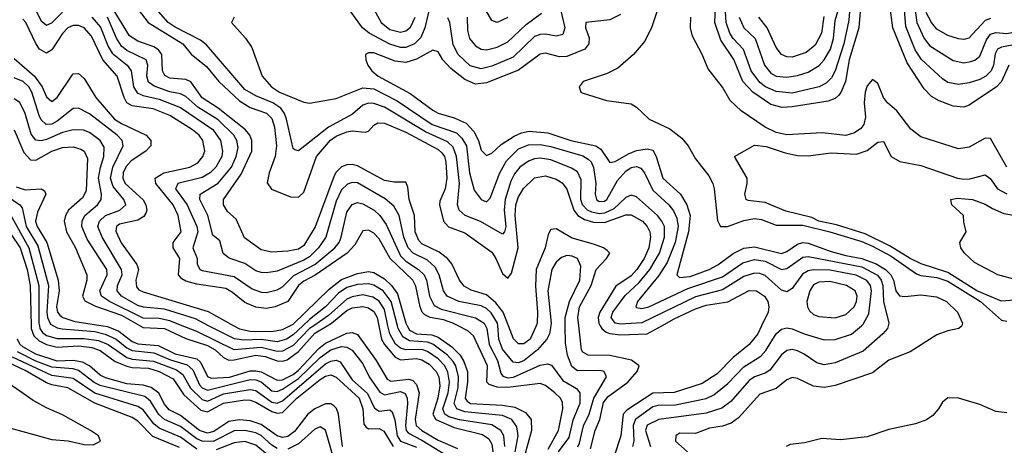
# Model space of a CAD drawing. Header units: inches. Extents: x 884549 to 1028252, y 526810 to 653624.
# Tile 252 of 256: x 911730 to 915401, y 609555 to 611140. Entities that reach past the tile are written whole.
import ezdxf

# ---------------------------------------------------------------- set-up
doc = ezdxf.new("R2010")
doc.units = ezdxf.units.IN
doc.header["$MEASUREMENT"] = 0
doc.layers.add('A9610', color=7, linetype='Continuous')
doc.layers.add('A9611', color=7, linetype='Continuous')

msp = doc.modelspace()

# ---------------------------------------------------------------- linework, layer by layer
at = {"layer": 'A9610', "color": 5}
for points, elevation in [([(911772.5, 610000), (911772.8, 609990), (911782.3, 609962.3), (911803.2, 609943.2), (911830, 609930.3), (911870, 609919.9), (911950, 609925.4), (911999.2, 609919.2), (912030, 609907.6), (912086.7, 609866.7), (912130, 609849), (912150, 609844.2), (912210, 609842.4), (912250, 609829.2), (912302.2, 609802.2), (912342.7, 609742.7), (912405.6, 609685.6), (912430, 609679.2), (912490, 609710.9), (912570, 609724), (912590, 609723.2), (912610, 609715.3), (912670, 609680.5), (912690, 609673.9), (912710, 609676.5), (912762.9, 609730), (912850, 609800), (912870, 609812), (912890, 609816.6), (912910, 609808.3), (912995.2, 609730), (913009.2, 609690), (913013.2, 609633.2), (913021.6, 609621.6), (913030, 609615.5), (913070, 609616.7), (913087.6, 609607.6), (913122.2, 609550)], 2680), ([(911803.4, 610000), (911805.2, 609990), (911815, 609975), (911830, 609964.1), (911870, 609952.8), (911970, 609952.9), (912024.5, 609944.5), (912059.4, 609930), (912130, 609881.6), (912150, 609875.7), (912228.5, 609868.5), (912315.3, 609835.3), (912338.7, 609818.7), (912367.1, 609767.1), (912410, 609725), (912430, 609719.5), (912490, 609746), (912590, 609762.8), (912610, 609758.2), (912670, 609715.1), (912690, 609711.8), (912710, 609720.3), (912870, 609857.5), (912890, 609868.4), (912910, 609871.5), (912924.9, 609864.9), (912970, 609797.8), (913027.1, 609747.1), (913053, 609693), (913070, 609682.1), (913110, 609686.6), (913118.6, 609678.6), (913128.9, 609648.9), (913136.9, 609590), (913149.5, 609570), (913210, 609547)], 2660), ([(911855.9, 610000), (911870, 609992.3), (911888.5, 609988.5), (912010, 609978.1), (912049.1, 609969.1), (912089.3, 609950), (912130, 609917.1), (912150, 609907.1), (912230, 609899), (912292.3, 609872.3), (912354.7, 609854.7), (912375.1, 609835.1), (912400.1, 609779.9), (912410, 609768.2), (912430, 609759.9), (912590, 609799.1), (912610, 609798.6), (912630, 609790.4), (912670, 609757.9), (912690, 609755.1), (912710, 609763.5), (912770, 609803.2), (912850, 609882), (912890, 609910.7), (912930, 609922), (912950, 609920.4), (912969.5, 609909.5), (913010, 609857.8), (913032.7, 609810), (913072.5, 609752.5), (913090, 609742.5), (913150, 609755.2), (913167.1, 609747.1), (913174.6, 609730), (913175.7, 609710), (913168.3, 609628.3), (913170.4, 609610), (913179.3, 609599.3), (913230, 609573.6), (913318.4, 609518.4)], 2640), ([(912040.9, 610000), (912057.4, 609997.4), (912099.5, 609979.5), (912150, 609941.4), (912170, 609932.7), (912246.1, 609926), (912310, 609895.6), (912390, 609876.3), (912404.1, 609864.1), (912430, 609810.3), (912444.1, 609804.1), (912511.9, 609808.1), (912590, 609831.3), (912610, 609832.4), (912630, 609827.9), (912690, 609796.6), (912710, 609798.7), (912750, 609818.7), (912770, 609834.3), (912844.9, 609915.1), (912870, 609934.8), (912950, 609971.8), (912970, 609974.7), (912990, 609967.7), (913059.2, 609870), (913100.6, 609800.6), (913113.7, 609793.7), (913180.7, 609800.7), (913195.6, 609795.6), (913210, 609781.3), (913219.2, 609750), (913204.6, 609650), (913208.5, 609628.5), (913229.6, 609610), (913290, 609573.4), (913362.6, 609542.6)], 2620), ([(912179.2, 610000), (912190, 609993.9), (912270, 609989.4), (912350, 609952.8), (912430, 609926.2), (912459.4, 609910), (912490, 609881), (912510, 609872.1), (912530, 609872.6), (912610, 609890.4), (912645.2, 609885.2), (912690, 609868.7), (912710, 609867.3), (912727.4, 609872.6), (912770, 609904.1), (912830, 609971.8), (912876.5, 610000)], 2580), ([(912827, 610000), (912811, 609989), (912750, 609926), (912710, 609905.2), (912690, 609904.1), (912630, 609919.4), (912529.7, 609909.7), (912390, 609978.4), (912336.3, 610000)], 2560), ([(912785.4, 610000), (912750, 609966.2), (912725.3, 609950), (912690, 609940.4), (912630, 609949.2), (912565.7, 609945.7), (912531.1, 609951.1), (912434.6, 610000)], 2540), ([(912528.8, 610000), (912550, 609988.4), (912590, 609979.9), (912670, 609978.8), (912710, 609986), (912737.7, 610000)], 2520), ([(913068.7, 610000), (913079, 609950), (913090, 609929.7), (913130, 609882.5), (913150, 609873.4), (913210, 609877.4), (913230, 609873.2), (913256.9, 609856.9), (913283, 609830), (913292.8, 609810), (913296.6, 609776.6), (913289.4, 609730), (913270.6, 609670.6), (913281.7, 609650), (913350, 609620.6), (913455.2, 609595.2), (913478.6, 609578.6), (913490, 609558.5), (913494, 609530)], 2580), ([(913539.4, 609550), (913535.3, 609590), (913523.8, 609610), (913490.8, 609630.8), (913370, 609648.8), (913330, 609661.1), (913315.4, 609670), (913307.4, 609690), (913327.7, 609750), (913332.8, 609790), (913326.8, 609826.8), (913315, 609850), (913290, 609876), (913250, 609904.3), (913230, 609910.8), (913170, 609910.5), (913150, 609915.9), (913131.1, 609931.1), (913109.8, 609970), (913103.2, 610000)], 2560), ([(913577.2, 609530), (913588.4, 609590), (913583.7, 609623.7), (913564.5, 609650), (913530, 609666.1), (913390, 609679.6), (913359.8, 609690), (913350.2, 609710), (913364.5, 609770), (913365.9, 609810), (913355.8, 609850), (913346.4, 609866.4), (913325.2, 609890), (913270, 609931.5), (913250, 609938.3), (913184, 609944), (913158.3, 609958.3), (913140.9, 609990), (913138.2, 610000)], 2540), ([(913175, 610000), (913183.9, 609983.9), (913210, 609970), (913266.2, 609966.2), (913290, 609957.6), (913340.8, 609920.8), (913372.1, 609890), (913386.6, 609866.6), (913399.1, 609830), (913399.9, 609790), (913390.5, 609730.5), (913398.8, 609718.8), (913410.8, 609710.8), (913530, 609703.9), (913576.2, 609696.2), (913616.5, 609676.5), (913637.6, 609650), (913638.7, 609610), (913611.3, 609510)], 2520), ([(913699.8, 609540.2), (913739.3, 609610), (913755.2, 609690), (913754.3, 609714.3), (913746.1, 609730), (913725, 609750), (913690, 609777.2), (913670, 609784.8), (913550, 609769.8), (913510.5, 609770.5), (913480.6, 609780.6), (913472, 609790), (913474.8, 609850), (913422.5, 609962.5), (913401, 609981), (913364.7, 610000)], 2480), ([(913466.9, 610000), (913472.3, 609990), (913480.4, 609930), (913510.9, 609870), (913523.7, 609823.7), (913531.7, 609811.7), (913550, 609806), (913571.6, 609808.4), (913670, 609852.9), (913697.6, 609857.6), (913712.5, 609852.5), (913755.5, 609795.5), (913806, 609766), (913818.2, 609750), (913817.9, 609710), (913792.2, 609647.8), (913777, 609583), (913737.6, 609530)], 2460), ([(913710.3, 610000), (913705.5, 609970), (913695, 609950), (913661.1, 609910), (913610.8, 609870), (913590, 609861.3), (913570, 609864.4), (913530, 609913), (913516.6, 609950), (913512.2, 610000)], 2440), ([(913655.1, 610000), (913633.5, 609950), (913610, 609932.1), (913590, 609932.9), (913570.9, 609950.9), (913552.2, 610000)], 2420), ([(913810.7, 609549.2), (913817.4, 609562.6), (913832.4, 609627.6), (913853.5, 609670), (913870.4, 609730), (913918, 609810), (913909.2, 609829.2), (913893.5, 609833.5), (913810, 609832.5), (913788.1, 609848.1), (913772.4, 609890), (913765.2, 609934.8), (913764.2, 610000)], 2440), ([(913858.4, 609541.6), (913875.1, 609610), (913893, 609650), (913906.5, 609713.5), (913924, 609736), (913997.7, 609790), (914032.5, 609830), (914039.5, 609850), (914011.2, 609871.2), (913930, 609888.5), (913850, 609890.6), (913830, 609900.9), (913824.2, 609910), (913814.7, 610000)], 2420), ([(913894.8, 610000), (913900.3, 609990), (913916.5, 609976.5), (913930.5, 609970.5), (913970, 609965.4), (914069.7, 609970.3), (914123.6, 610000)], 2380), ([(914496.1, 610000), (914481.6, 609970), (914450, 609930.1), (914390, 609881.9), (914330, 609820.4), (914275.1, 609784.9), (914170, 609751.7), (914090, 609748.2), (913994.2, 609685.8), (913980.3, 609670), (913970.7, 609590), (913945.1, 609510)], 2380), ([(914016.5, 609550), (914020.9, 609570), (914018.1, 609630), (914027, 609653), (914090, 609699), (914110, 609704.6), (914175.2, 609704.8), (914290, 609728.9), (914318, 609742), (914370, 609784.5), (914430, 609846.8), (914493.5, 609886.5), (914511.9, 609908.1), (914550, 609969.6), (914570, 609986.7), (914590, 609992.1), (914610, 609988.9), (914654.2, 609970), (914730, 609947.5), (914770, 609948.4), (914831, 609969), (914868, 610000)], 2360), ([(914967.9, 610000), (914964.9, 609990), (914948.1, 609970), (914874.3, 609905.7), (914770, 609862), (914730, 609854.2), (914701.5, 609861.5), (914654.5, 609894.5), (914630, 609906.2), (914610, 609911.3), (914590, 609908.2), (914570, 609891.7), (914526.2, 609833.8), (914510, 609823.1), (914470, 609809.4), (914450, 609795.6), (914382, 609718), (914347.6, 609692.4), (914290, 609674.3), (914112.4, 609650), (914069.9, 609630), (914063.3, 609610), (914082, 609550)], 2340), ([(915242.1, 610000), (915241.6, 609998.4), (915231.8, 609990), (915190, 609981.2), (915150, 609965.9), (915050, 609902.8), (914970, 609871.3), (914910, 609824.5), (914770, 609777.8), (914730, 609770.1), (914690, 609775.2), (914630, 609803.5), (914610, 609807.5), (914590, 609798), (914550, 609766.1), (914490, 609744.7), (914410, 609656.3), (914383.2, 609636.8), (914350, 609625.5), (914301.8, 609618.2), (914250, 609598.2), (914190, 609599.5), (914176.8, 609590), (914175.4, 609570), (914219.8, 609530)], 2320), ([(912933.2, 609550), (912918.4, 609670), (912911, 609691), (912901.3, 609701.3), (912890, 609709.5), (912870, 609709.2), (912830, 609690.5), (912805, 609670), (912754.3, 609605.7), (912730, 609587.6), (912710, 609584.1), (912690, 609590), (912630, 609631.8), (912590, 609645.3), (912550, 609649.6), (912510, 609643.7), (912453.9, 609606.1), (912430, 609600), (912400.1, 609610), (912330, 609664.9), (912287, 609687), (912270, 609708), (912248.7, 609748.7), (912220.8, 609770), (912190, 609778.6), (912130, 609783.2), (912050, 609805.7), (912030, 609815.3), (911990, 609851), (911963.9, 609863.9), (911930, 609869.8), (911870, 609867.3), (911790, 609893.5), (911741.3, 609921.3), (911730.9, 609930.9), (911721.4, 609950)], 2720), ([(912326, 609546), (912226.7, 609586.7), (912170, 609644.6), (912150, 609657.9), (912010, 609711.3), (911910, 609769.1), (911850, 609779.8), (911830, 609787.5), (911750, 609832.9), (911671.3, 609870)], 2780), ([(912390, 609540.4), (912330, 609584.9), (912250, 609618), (912230, 609634.9), (912190, 609686.4), (912170, 609699.3), (912010, 609748.9), (911930, 609802.9), (911850, 609815.1), (911702.9, 609882.9)], 2760), ([(912690, 609542.8), (912670, 609554.6), (912630, 609591), (912610, 609601.2), (912570, 609610.2), (912530, 609608.9), (912451.2, 609568.8), (912410, 609569.3), (912390, 609579.2), (912330, 609624.2), (912270, 609650.4), (912249.3, 609669.3), (912218.3, 609718.3), (912196.3, 609736.3), (912030, 609776.7), (912008.2, 609788.2), (911950, 609833.1), (911930, 609839.3), (911850, 609845.3), (911790, 609868), (911722.1, 609902.1)], 2740), ([(911670, 609625.6), (911850, 609576.2), (911911.1, 609571.1), (911970, 609557.5), (912003.7, 609556.3), (912030.9, 609570), (912023.5, 609590), (911993.6, 609610), (911890, 609668.5), (911830, 609693.9), (911781, 609721), (911639.1, 609819.1)], 2820), ([(915410, 609675.5), (915370, 609680.1), (915310, 609706.5), (915230.6, 609730), (915190, 609731.2), (915170, 609715.8), (915155.5, 609690), (915134, 609666), (915110.3, 609649.7), (915070, 609634.4), (914970, 609612.8), (914890, 609586.4), (914790, 609575), (914720.7, 609579.3), (914656.5, 609563.5), (914602.8, 609557.2), (914587.8, 609550)], 2280), ([(912904.6, 609490), (912870.8, 609610.8), (912850, 609623.2), (912830, 609614.9), (912770, 609559.5), (912730, 609540.2)], 2740), ([(912668.3, 609508.3), (912610, 609555.2), (912570, 609568.4), (912530, 609564), (912462.9, 609537.1)], 2760)]:
    msp.add_lwpolyline(points, dxfattribs=dict(at, elevation=elevation))
at = {"layer": 'A9611', "color": 5}
for points, elevation in [([(914868.6, 611231.4), (914858.6, 611110), (914822.7, 610990), (914808.5, 610910), (914791.5, 610868.5), (914782.4, 610857.6), (914770, 610846.8), (914743.8, 610836.2), (914610, 610814.9), (914572.9, 610812.9), (914530, 610824.5), (914463.1, 610870), (914425.7, 610910), (914392.1, 610992.1), (914344.2, 611064.2), (914321.4, 611130), (914324.7, 611190)], 2320), ([(914829.8, 611250), (914821.8, 611138.2), (914802.8, 611050), (914770.2, 610949.8), (914756.3, 610923.7), (914736.4, 610903.6), (914710.2, 610889.8), (914610, 610866.6), (914550, 610872.2), (914510.6, 610890), (914490, 610905.6), (914456.7, 610950), (914428.7, 611028.7), (914390, 611069.7), (914377.7, 611090), (914363.8, 611130), (914361.7, 611170)], 2340), ([(915061.3, 611230), (915074.9, 611130), (915102.1, 611070), (915123.1, 611043.1), (915210, 610987.8), (915250, 610979.5), (915276.3, 610983.7), (915291.3, 610988.7), (915310, 611004.7), (915334.9, 611065.1), (915350, 611085.6), (915370, 611092.3), (915410, 611088.5), (915430, 611091.9), (915470, 611117.2), (915510, 611164)], 2360), ([(912147.6, 611210), (912208.7, 611130), (912338.6, 611050), (912370, 611011.1), (912426.1, 610966.1), (912472, 610910), (912550, 610838), (912590, 610813.3), (912650, 610791.8), (912670, 610771.6), (912680.1, 610740.1), (912687.4, 610670), (912682.8, 610630), (912660.4, 610570), (912652.3, 610532.3), (912669.2, 610509.2), (912740, 610480), (912770, 610478.4), (912790, 610497.5), (912836.6, 610630), (912888.7, 610691.3), (912910, 610705.8), (912950, 610722.6), (912970, 610725.4), (913018.6, 610721.4), (913030, 610725.3), (913050, 610747.3), (913064.8, 610755.2), (913090, 610754.4), (913170, 610721.6), (913290, 610655.9), (913303.9, 610643.9), (913313.8, 610630), (913319.2, 610610), (913322.9, 610550), (913316.8, 610510), (913296, 610464), (913295.1, 610450), (913310.3, 610390), (913328.5, 610368.5), (913390, 610346), (913490, 610273.8), (913505.9, 610250), (913530, 610194.6), (913550, 610176.5), (913564, 610196), (913588.3, 610290), (913576.9, 610410), (913579.8, 610450), (913590, 610479.9), (913608.7, 610511.3), (913650, 610550.3), (913690, 610558.1), (913730, 610545.8), (913752, 610532), (913770, 610508.3), (913795.8, 610430), (913810.7, 610410.7), (913835.7, 610395.7), (913870, 610386.2), (913910, 610384), (913990, 610412.8), (914010, 610412.5), (914051.5, 610390), (914069.6, 610370), (914079, 610350), (914082.1, 610330), (914075.6, 610290), (914058.2, 610250), (914031.1, 610208.9), (914010, 610186.1), (913952.5, 610147.5), (913892.7, 610050), (913886.4, 610030), (913889.2, 610010), (913894.8, 610000)], 2380), ([(913739.5, 611210), (913762.3, 611110), (913755.2, 611084.8), (913730, 611078), (913690, 611086.4), (913670, 611085.3), (913650, 611077.2), (913570, 611000.4), (913490, 610967.3), (913450, 610956.5), (913410, 610968.5), (913364.6, 611010), (913346.7, 611046.7), (913333.5, 611130), (913326.3, 611146.3)], 2340), ([(914116.8, 611203.2), (914086.6, 611113.4), (914060.2, 611059.8), (914018.2, 611010), (913960.2, 610959.8), (913920.4, 610939.6), (913831.1, 610910), (913815.4, 610890), (913822, 610870), (913827.4, 610867.4), (913918.4, 610838.4), (914010, 610826), (914030, 610813.7), (914076.5, 610770), (914153.9, 610733.9), (914198.9, 610698.9), (914222.6, 610670), (914250, 610621.7), (914298.9, 610558.9), (914313.9, 610530), (914319.7, 610510), (914332.2, 610392.2), (914343.1, 610370), (914369.6, 610369.6), (914430, 610392.1), (914470, 610399.2), (914495.8, 610395.8), (914550, 610374.2), (914650, 610375.1), (914750, 610349.2), (914870, 610313.1), (914910, 610296.1), (914979.3, 610259.3), (915073.1, 610193.1), (915090, 610187.1), (915150, 610180.1), (915190, 610165.9), (915312.6, 610090), (915390, 610021.2), (915410, 610016.7)], 2280), ([(914411.9, 611150), (914429.3, 611110), (914472.4, 611070), (914506.5, 610970), (914530, 610940.5), (914550.1, 610930.1), (914590, 610926.1), (914630, 610931.7), (914670, 610944), (914711.1, 610968.9), (914730, 610990.6), (914752.6, 611030), (914763.8, 611070), (914770, 611136.5), (914791.7, 611208.3)], 2360), ([(915418.4, 610970), (915390, 610910.1), (915371.7, 610890), (915270, 610821.9), (915250, 610814.2), (915210, 610818.1), (915158.1, 610838.1), (915130, 610854), (915102.8, 610882.8), (915039.1, 610979.1), (914985.8, 611110), (914974.4, 611194.4)], 2320), ([(915450, 611049.1), (915390, 611037.4), (915375.4, 611030), (915366.8, 611013.2), (915360.2, 610970), (915351.9, 610950), (915332.4, 610930), (915310, 610917.8), (915270, 610905), (915230, 610898.8), (915190, 610906.6), (915170, 610919.1), (915092.2, 610992.2), (915068.3, 611028.3), (915034.2, 611114.2), (915027, 611207)], 2340), ([(911791.3, 611171.3), (911810, 611136.1), (911830, 611120.2), (911850, 611127.9), (911890, 611168.5)], 2460), ([(913552.2, 610000), (913533.2, 610050), (913505.2, 610085.2), (913470, 610114.8), (913412.9, 610132.9), (913387, 610147), (913369.7, 610169.7), (913341.4, 610230), (913325.2, 610250), (913293.5, 610273.5), (913230, 610305.4), (913217.8, 610317.8), (913204.3, 610350), (913201.9, 610410), (913181.9, 610470), (913176.7, 610516.7), (913170, 610535.1), (913125.8, 610534.2), (913090, 610540.9), (912990, 610595.2), (912970, 610601.1), (912950, 610599.8), (912930, 610591.4), (912910, 610572.6), (912902.1, 610557.9), (912831.7, 610368.3), (912790, 610298.5), (912770, 610285.6), (912730, 610278), (912670, 610274.5), (912630, 610282.5), (912567.9, 610327.9), (912537.5, 610397.5), (912505, 610425), (912489.4, 610450), (912490.4, 610470), (912555.9, 610564.1), (912595.3, 610650), (912596.1, 610690), (912588.1, 610710), (912571.7, 610730), (912470.7, 610810.7), (912410, 610849.5), (912368, 610908), (912350, 610917.2), (912290, 610922.6), (912271.6, 610931.6), (912262.4, 610950), (912259.5, 611010), (912247.5, 611027.5), (912230, 611038.3), (912170, 611059.4), (912139.6, 611079.6), (912078.8, 611178.8)], 2420), ([(914868, 610000), (914874.5, 610005.5), (914895.3, 610044.7), (914905.3, 610130), (914901.9, 610150), (914889, 610169), (914848.5, 610188.5), (914750, 610206.3), (914690, 610208.5), (914670, 610204.5), (914648.2, 610191.8), (914610, 610139), (914590, 610126.8), (914570, 610132.4), (914510, 610186.5), (914490, 610194.5), (914470, 610195.7), (914430, 610183.5), (914350, 610133.2), (914250, 610107.6), (914050, 610010.9), (913970, 610006.2), (913950, 610010), (913934.7, 610030), (913941.5, 610050), (913986.9, 610113.1), (914039.6, 610160.4), (914079.6, 610210), (914115.2, 610270), (914134.7, 610330), (914133.6, 610370), (914124.5, 610390), (914107.9, 610410), (914030, 610479.7), (914010, 610486.6), (913990, 610477), (913944.8, 610435.2), (913910, 610418.8), (913890, 610417.1), (913863, 610423), (913847.2, 610430), (913828.9, 610450), (913822.7, 610470), (913823.8, 610543.8), (913810, 610573.7), (913787.1, 610587.1), (913710, 610617.6), (913670, 610623.6), (913650, 610621.5), (913626.5, 610613.5), (913594.6, 610590), (913574.7, 610565.3), (913561, 610539), (913539.5, 610470), (913536.4, 610430), (913543, 610370), (913537.2, 610350), (913530, 610341.3), (913448.4, 610388.4), (913390.9, 610410.9), (913368.1, 610430), (913362.3, 610450), (913370.4, 610529.6), (913358.6, 610630), (913345.7, 610665.7), (913324.8, 610684.8), (913242.7, 610722.7), (913090, 610813.5), (913050, 610827.7), (913030, 610828.8), (913010, 610822), (912971.5, 610788.5), (912881, 610739), (912770, 610650.9), (912755.5, 610655.5), (912750, 610659.6), (912724.6, 610770), (912717.4, 610790), (912703.4, 610810), (912673.5, 610830), (912610, 610856.1), (912570, 610880.5), (912426.7, 611046.7), (912404, 611064), (912310, 611112), (912283.9, 611130), (912247.1, 611170)], 2360), ([(913257.4, 611182.6), (913240.5, 611110), (913225.8, 611074.2), (913202.2, 611050), (913170, 611036.9), (913150, 611036.9), (913110, 611048.2), (913032.9, 611090), (913008.5, 611110), (912950.1, 611190.1)], 2340), ([(913970, 611159.4), (913930, 611139.7), (913840.5, 611130), (913839.3, 611110), (913852.7, 611072.7), (913852.6, 611050), (913836.7, 611030), (913770, 611003), (913742.1, 611002.1), (913690, 611014.7), (913670, 611012), (913590, 610951.8), (913470, 610904.8), (913430, 610899.6), (913390, 610917.7), (913337.7, 610957.7), (913308.2, 610990), (913290, 611019.7), (913270, 611026.6), (913210, 610993.1), (913170, 610981), (913130, 610985), (913050, 611016.2), (913030, 611016.5), (913019.7, 611010), (913020.4, 610990), (913027.8, 610970), (913043, 610950), (913067.1, 610930), (913185.4, 610865.4), (913270, 610803), (913290, 610791.4), (913350, 610774.2), (913394.7, 610754.7), (913423.8, 610723.8), (913441, 610690), (913450, 610654.2), (913470, 610633.6), (913490, 610643.2), (913525.1, 610674.9), (913573.8, 610706.2), (913601.1, 610718.9), (913630, 610724.7), (913698.9, 610718.9), (913785.5, 610690), (913878.3, 610670), (913897.3, 610657.3), (913930, 610608.6), (913950, 610611.5), (913999.6, 610640.4), (914030, 610652.1), (914070, 610658.4), (914090, 610654.2), (914103.5, 610630), (914127.8, 610550), (914193.7, 610490), (914217.7, 610450), (914230, 610410), (914224.2, 610350), (914180.2, 610190), (914190, 610180.2), (914230, 610183.4), (914301.2, 610210), (914333.2, 610226.8), (914390.4, 610269.6), (914430, 610288.4), (914470, 610293.5), (914570, 610269.1), (914590, 610276.2), (914630, 610303.8), (914650, 610309.5), (914670, 610307.3), (914756, 610276), (914810, 610261), (914870, 610250.9), (914923.5, 610230), (914957.6, 610210), (914977.4, 610190), (914987.4, 610170), (914996.4, 610130), (915010, 610110.8), (915030, 610108.5), (915090, 610115.6), (915147.9, 610107.9), (915185.1, 610090), (915226.1, 610050), (915245.7, 610010), (915242.1, 610000)], 2320), ([(913050, 611179), (913077.4, 611130), (913110, 611103), (913150, 611093.5), (913170, 611099), (913187.3, 611112.7), (913205.1, 611150)], 2360), ([(913398.1, 611150), (913399.2, 611099.2), (913407.4, 611070), (913430, 611042.5), (913450, 611030.1), (913470, 611027.4), (913510, 611037.4), (913550, 611057.2), (913617.8, 611122.2), (913675.1, 611164.9)], 2360), ([(913550, 611148), (913510, 611129.4), (913490, 611136.5), (913459.8, 611190)], 2380), ([(915350, 611144.1), (915330, 611136.5), (915269.2, 611070.8), (915250, 611065.6), (915230, 611068.3), (915190, 611081.7), (915150, 611105.1), (915130, 611129.1), (915110, 611166.9)], 2380), ([(913364.7, 610000), (913345.5, 610010), (913310, 610022), (913260.6, 610030), (913240.7, 610040.7), (913231, 610051), (913223.6, 610070), (913207.1, 610147.1), (913196.2, 610170), (913111.9, 610250), (913070, 610324.2), (913050, 610344.9), (913030, 610356.2), (913010, 610353.7), (912979.2, 610300.8), (912951.2, 610270), (912831.8, 610188.2), (912790, 610165.9), (912770, 610149.6), (912730, 610090.3), (912682.8, 610070), (912650, 610063.9), (912610, 610069.4), (912570, 610086.1), (912523.8, 610123.8), (912498.2, 610138.2), (912390, 610154.3), (912350, 610165.9), (912334.9, 610174.9), (912322.7, 610190), (912327.5, 610250), (912302.2, 610290), (912302.7, 610310), (912332.3, 610350), (912321.1, 610410), (912301.9, 610450), (912237.5, 610530), (912235.7, 610550), (912267.9, 610570), (912364.1, 610590), (912393.7, 610606.3), (912413.4, 610630), (912420.1, 610650), (912413.4, 610690), (912398.9, 610710), (912374.8, 610730), (912290, 610783.1), (912227.5, 610807.5), (912150, 610818.8), (912130.2, 610830.2), (912119.7, 610850), (912094, 610930), (912040, 610990), (911998.1, 611078.1), (911970, 611109.5), (911950, 611118), (911930, 611118.6), (911910, 611109.9), (911890, 611088.5), (911850, 611027.3), (911830, 611014.7), (911804.5, 611030), (911790, 611051.1), (911752.6, 611130), (911741.8, 611141.8)], 2480), ([(911999.3, 611150), (912031.9, 611111.9), (912060.3, 611040.3), (912074.9, 611014.9), (912130.7, 610970), (912145.2, 610950), (912154.7, 610890), (912167.6, 610867.6), (912190, 610857.2), (912250, 610844), (912330, 610812.6), (912450, 610731.4), (912479.2, 610690), (912486.2, 610650), (912483.2, 610630), (912461.6, 610590), (912440.3, 610570), (912410, 610551.7), (912319.2, 610530), (912310.8, 610510), (912354.4, 610450), (912391.1, 610370), (912394.3, 610350), (912375.2, 610290), (912391.6, 610250), (912391.2, 610230), (912401.8, 610210), (912410, 610205.4), (912530, 610183.3), (912597.4, 610137.4), (912630, 610125.1), (912650, 610124.2), (912690, 610133.9), (912710, 610144.6), (912752.6, 610187.4), (912830, 610227.9), (912905.5, 610290), (912921.3, 610310), (912929.2, 610330), (912950, 610422.6), (912970, 610451.9), (912990, 610458.7), (913010, 610454.3), (913051.7, 610430), (913073.1, 610410), (913096.9, 610376.9), (913150, 610259.9), (913170, 610240), (913216.8, 610210), (913237.6, 610190), (913247.2, 610170), (913257.7, 610110), (913275.6, 610075.6), (913301.5, 610061.5), (913430, 610029.3), (913461.4, 610010), (913466.9, 610000)], 2460), ([(913512.2, 610000), (913511.3, 610010), (913488, 610048), (913470, 610064.3), (913450, 610074.6), (913367, 610090), (913323.5, 610110), (913309.6, 610130), (913294, 610190), (913278.6, 610218.6), (913250, 610243.7), (913197.4, 610270), (913179, 610290), (913162.9, 610330), (913144.8, 610410), (913125.4, 610445.4), (913093.1, 610473.1), (912990, 610531.9), (912970, 610534), (912952.2, 610527.8), (912930, 610506), (912910, 610463.4), (912871.8, 610330), (912843.6, 610290), (912810, 610256.7), (912790, 610243.6), (912690, 610203.6), (912650, 610197.4), (912630, 610197.9), (912610, 610204.8), (912570, 610232.3), (912511.7, 610251.7), (912489.2, 610269.2), (912476, 610316), (912450, 610337.4), (912431.9, 610410), (912401.4, 610470), (912402.5, 610490), (912470, 610530.7), (912520.1, 610590), (912537.5, 610630), (912544.1, 610664.1), (912539.9, 610690), (912528.2, 610710), (912470, 610767), (912393.8, 610813.8), (912350, 610853.4), (912330, 610863.7), (912290, 610871.8), (912231.9, 610891.9), (912210, 610906.9), (912204.4, 610930), (912207.9, 610970), (912201.3, 610990), (912130, 611025.5), (912110, 611041.5), (912090.9, 611070.9), (912057, 611150)], 2440), ([(912529.3, 611150), (912519.6, 611130), (912571.5, 611071.5), (912596.2, 611036.2), (912634.4, 610930), (912668.6, 610890), (912698.8, 610870), (912790, 610832.5), (912811.2, 610828.8), (912910, 610846.5), (913010, 610886.1), (913050, 610881.8), (913137.2, 610837.2), (913268, 610750), (913358.2, 610718.2), (913379, 610699), (913395.6, 610670), (913407.5, 610570), (913424.8, 610504.8), (913450, 610470.4), (913470, 610461.6), (913484.5, 610475.5), (913519.6, 610570), (913545.5, 610614.5), (913590, 610658.5), (913626.7, 610673.3), (913670, 610674.6), (913710, 610668), (913830, 610632.3), (913850, 610621), (913860.1, 610610), (913869.1, 610589.1), (913878.3, 610530), (913875.1, 610490), (913880.2, 610470), (913890, 610462.9), (913910, 610463.6), (913919.4, 610470), (913958.5, 610541.5), (913990, 610575.7), (914010, 610589.2), (914030, 610593.7), (914046.4, 610586.4), (914059.2, 610570), (914090, 610505), (914150, 610450.3), (914167.7, 610427.7), (914180.5, 610400.5), (914185, 610370), (914173.5, 610310), (914144.4, 610235.6), (914112.9, 610187.1), (914033.8, 610090), (914027.7, 610070), (914030, 610067.6), (914050, 610063.6), (914076.1, 610070), (914221.6, 610138.4), (914350, 610182.6), (914425.8, 610234.2), (914470, 610246.6), (914510, 610240.5), (914570, 610209.9), (914590, 610213.6), (914650, 610255.7), (914670, 610258.3), (914870, 610219.1), (914928.3, 610188.3), (914942.5, 610170), (914948, 610150), (914950.7, 610090), (914970.9, 610010), (914967.9, 610000)], 2340), ([(915410, 610590.1), (915350, 610697.1), (915330, 610698.4), (915270, 610664.7), (915230, 610658.3), (915090, 610703.3), (915052.3, 610732.3), (915000.9, 610800.9), (914965.9, 610830), (914950.6, 610850), (914930, 610902.7), (914910, 610917.6), (914890, 610894.2), (914881.9, 610870), (914878.2, 610830), (914883.7, 610776.3), (914877.3, 610750), (914865.9, 610734.1), (914841.9, 610718.1), (914810, 610709.1), (914722.1, 610717.9), (914590, 610711.6), (914550, 610720.3), (914510, 610739.8), (914420, 610800), (914378.9, 610838.9), (914350, 610888.4), (914296.4, 610956.4), (914274.6, 611010), (914238.2, 611078.2), (914230.7, 611110), (914232.7, 611150)], 2280), ([(914728.7, 611151.3), (914719.3, 611090), (914695.3, 611044.7), (914661.7, 611018.3), (914610, 611000.3), (914590, 611001.6), (914570, 611010.7), (914550, 611035.9), (914517, 611110), (914485.2, 611150)], 2380), ([(911710, 610995.8), (911785.1, 610930), (911814.5, 610890), (911830, 610852.1), (911850, 610835), (911870, 610850.5), (911926.1, 610933.9), (911930, 610937.9), (911950, 610939.1), (911970, 610920.7), (912013.9, 610850), (912083.9, 610770), (912110, 610752.7), (912201.5, 610710), (912219.3, 610690), (912218.6, 610670), (912214.7, 610665.3), (912200.8, 610650), (912146.2, 610613.8), (912127.4, 610592.6), (912115.9, 610570), (912114.8, 610550), (912123.5, 610530), (912190, 610468.9), (912200.4, 610450), (912203.9, 610430), (912200.5, 610419.5), (912193.4, 610406.6), (912170, 610392.6), (912102, 610378), (912091.2, 610370), (912088.3, 610351.7), (912108.6, 610308.7), (912167.5, 610227.5), (912173.4, 610210), (912163.7, 610170), (912165.2, 610145.2), (912174.2, 610134.2), (912190, 610125.8), (912432.6, 610052.6), (912528.8, 610000)], 2520), ([(912434.6, 610000), (912385.1, 610025.1), (912270, 610062), (912191.3, 610068.7), (912170, 610075.4), (912109.6, 610110), (912093.8, 610130), (912095.2, 610150), (912111.8, 610190), (912110.2, 610210), (912037.1, 610330), (912022.1, 610370), (912027.5, 610390), (912049.9, 610410), (912103.2, 610430), (912125.6, 610450), (912119, 610470), (912078.4, 610518.4), (912069, 610550), (912077.9, 610590), (912116.3, 610670), (912112.5, 610690), (912093.5, 610710), (911990, 610789.9), (911950, 610811), (911930, 610808.9), (911870, 610761.5), (911850, 610751.2), (911829.2, 610749.2), (911810, 610767.1), (911802.5, 610782.5), (911775.5, 610870), (911764.7, 610890), (911743.4, 610910), (911710, 610923.1)], 2540), ([(912336.3, 610000), (912290, 610018.7), (912250, 610027.2), (912190, 610028.7), (912065.4, 610090), (912035.7, 610110), (912029.3, 610130), (912056.4, 610190), (912055.1, 610210), (911982.2, 610322.2), (911962.4, 610370), (911963, 610390), (911972.4, 610410), (912019.7, 610450), (912034.5, 610470), (912035.5, 610490), (912024.5, 610550), (912030.9, 610589.1), (912043.9, 610630), (912045, 610665), (912030.3, 610690), (911990, 610719.6), (911967.9, 610727.9), (911930, 610729.3), (911890, 610719.6), (911830, 610693.2), (911810, 610688.2), (911790.8, 610690.8), (911773.2, 610713.2), (911750, 610790.6), (911730.9, 610830.9), (911710, 610845.1)], 2560), ([(911709.4, 610729.4), (911745.5, 610645.5), (911770, 610617.7), (911790, 610617.2), (911850, 610650.5), (911890, 610664.2), (911930, 610666.5), (911958.1, 610658.1), (911970.9, 610650), (911983, 610623), (911977.8, 610502.2), (911963.7, 610476.3), (911911.9, 610430), (911900.8, 610410), (911896.2, 610390), (911904.2, 610350), (911938.7, 610290), (911980.1, 610190), (911979.9, 610170), (911963.8, 610110), (911972.9, 610092.9), (912012.5, 610072.5), (912110, 610039), (912179.2, 610000)], 2580), ([(915470, 610097.7), (915390, 610091.1), (915299.1, 610130), (915190, 610198), (915091.1, 610230), (915050.1, 610249.9), (914975.7, 610295.7), (914882.2, 610342.2), (914775.6, 610375.6), (914710, 610389.3), (914683.1, 610403.1), (914586.1, 610426.1), (914510, 610458.8), (914446.1, 610466.1), (914439.1, 610470), (914433.6, 610490), (914442.7, 610530), (914442, 610550), (914395.1, 610630), (914470, 610672.6), (914512.7, 610667.3), (914583.8, 610643.8), (914630, 610633.6), (914670, 610633.4), (914755.9, 610644.1), (914850, 610639.5), (914890, 610653.3), (914930, 610683.6), (914950, 610686.4), (914978.9, 610630), (915011.4, 610611.4), (915090, 610596.2), (915226.5, 610550), (915250, 610545.9), (915272.9, 610547.1), (915330, 610562.1), (915348.8, 610548.8), (915375.7, 610510), (915410, 610490.8)], 2260), ([(911717.1, 610517.1), (911750, 610506.3), (911809.9, 610509.9), (911822.8, 610502.8), (911827.4, 610490), (911796.9, 610423.1), (911789.7, 610390), (911795, 610370), (911831.8, 610310), (911873.8, 610170), (911877.4, 610130), (911866.9, 610070), (911870.8, 610050), (911879.5, 610039.5), (911891, 610030), (911936.3, 610016.3), (912040.9, 610000)], 2620), ([(911683.1, 610483.1), (911730.2, 610450.2), (911738.9, 610438.9), (911754.5, 610370), (911797.4, 610297.4), (911837.4, 610150), (911831.7, 610050), (911834.4, 610030), (911845.6, 610005.6), (911855.9, 610000)], 2640), ([(915449.9, 610169.9), (915377.2, 610190), (915290, 610235.6), (915252.7, 610270), (915239.3, 610290), (915235.3, 610310), (915259, 610350), (915250, 610386), (915249.4, 610410), (915205.1, 610450), (915202, 610470), (915225.2, 610474.8), (915282.8, 610470), (915330, 610453.3), (915356.4, 610436.4), (915398.6, 610418.6), (915449.6, 610409.6)], 2240), ([(911664.5, 610390), (911732.1, 610290), (911758.5, 610210), (911768.9, 610150), (911772.5, 610000)], 2680), ([(911695.2, 610415.2), (911764.8, 610290), (911801.6, 610150), (911801.6, 610010), (911803.4, 610000)], 2660), ([(913814.7, 610000), (913811.6, 610030), (913817, 610070), (913860.1, 610150), (913879.8, 610210), (913918.3, 610250), (913929.8, 610270), (913920.3, 610280.3), (913907, 610290), (913870, 610303.3), (913790, 610326.6), (913730, 610361.2), (913710, 610358.9), (913700.8, 610339.2), (913689.8, 610290), (913655.3, 610210), (913652.7, 610147.3), (913661.2, 610050), (913659.4, 610010), (913655.1, 610000)], 2420), ([(913764.2, 610000), (913763.7, 610030), (913779.9, 610090), (913818.1, 610170), (913822.1, 610222.1), (913810.2, 610250.2), (913790, 610259.5), (913770, 610261.7), (913750, 610254.5), (913730, 610236.2), (913713.5, 610210), (913699.5, 610130), (913711.8, 610010), (913710.3, 610000)], 2440), ([(912737.7, 610000), (912750, 610006.2), (912883.4, 610136.6), (912930, 610171.8), (912990, 610194.7), (913030, 610202.3), (913050, 610198.3), (913090, 610174.4), (913116.9, 610150), (913138.7, 610118.7), (913169.5, 610010), (913175, 610000)], 2520), ([(913138.2, 610000), (913114.8, 610090), (913085.6, 610130), (913050, 610151.3), (913030, 610156.2), (912990, 610154), (912950, 610141.8), (912918.7, 610121.3), (912870, 610069.7), (912810, 610023.4), (912785.4, 610000)], 2540), ([(914123.6, 610000), (914170, 610025.5), (914250, 610063), (914290, 610076.2), (914370, 610089.4), (914450, 610130.9), (914476.8, 610130), (914507.3, 610110), (914519.1, 610090), (914523.5, 610070), (914520.3, 610050), (914496.1, 610000)], 2380), ([(913103.2, 610000), (913090, 610060.4), (913070, 610091.8), (913046.9, 610106.9), (913010, 610114.8), (912970, 610108.1), (912950, 610099.1), (912882, 610038), (912827, 610000)], 2560), ([(912876.5, 610000), (912892.9, 610010), (912950, 610056.9), (912970, 610066.5), (913010, 610071.9), (913030, 610066.8), (913050, 610052.4), (913062.5, 610030), (913068.7, 610000)], 2580)]:
    msp.add_lwpolyline(points, dxfattribs=dict(at, elevation=elevation))
at = {"layer": 'A9611', "color": 5, "elevation": 2380}
msp.add_lwpolyline([(914750, 610164.5), (914710, 610161.9), (914690, 610151.7), (914675.5, 610130), (914665.3, 610090), (914667.3, 610070), (914675.1, 610055.1), (914690, 610042.2), (914710, 610033.8), (914770, 610029.2), (914810, 610041.8), (914841.2, 610070), (914850.5, 610090), (914851.8, 610110), (914844.4, 610130), (914812.2, 610150)], close=True, dxfattribs=at)

doc.saveas('drawing.dxf')
